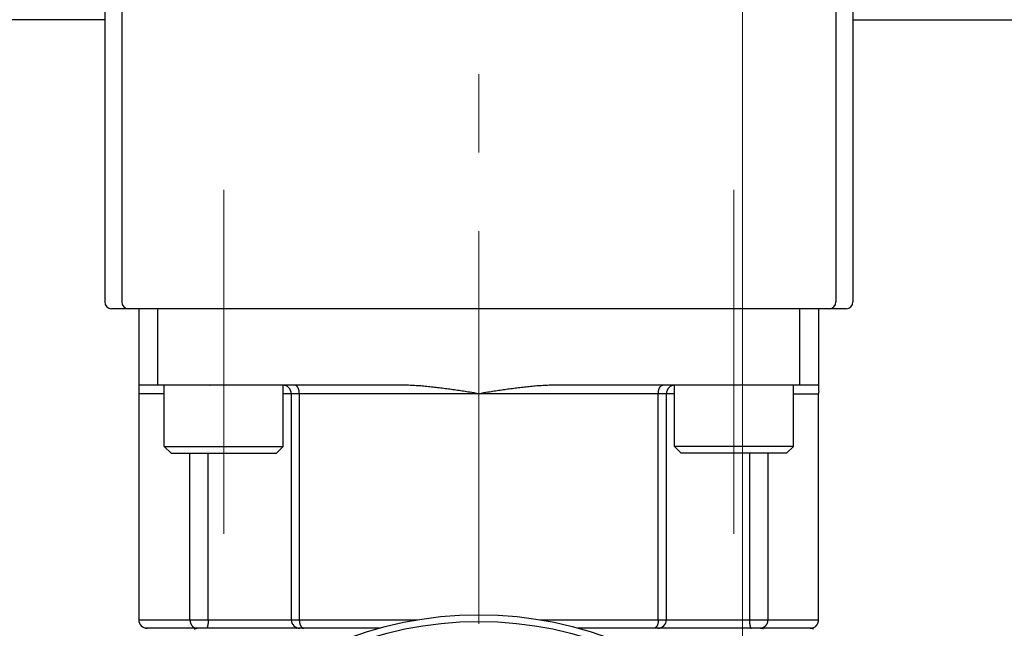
# Model space of a CAD drawing. Header units: millimetres. Extents: x 0 to 1733, y 0 to 1188.
# Tile 51 of 157: x 183 to 241, y 694 to 730. Entities that reach past the tile are written whole.
import ezdxf

# ---------------------------------------------------------------- set-up
doc = ezdxf.new("R2010")
doc.units = ezdxf.units.MM
doc.header["$LTSCALE"] = 0.727559
doc.linetypes.add('CENTER', pattern=[50.8, 31.75, -6.35, 6.35, -6.35])
for name, color, linetype in [('NoLayerName_001', 7, 'Continuous'), ('NoLayerName_004', 7, 'Continuous'), ('NoLayerName_007', 7, 'Continuous')]:
    doc.layers.add(name, color=color, linetype=linetype)
doc.styles.get("Standard").update_dxf_attribs({"font": 'txt', "bigfont": 'extfont2'})
doc.dimstyles.get("Standard").update_dxf_attribs({"dimtxt": 2.5, "dimasz": 2.5, "dimexe": 1, "dimexo": 1, "dimtad": 1, "dimdec": 3, "dimzin": 0, "dimdsep": 46, "dimtxsty": 'Standard', "dimcen": 2.5, "dimadec": 3, "dimazin": 0, "dimtfac": 0.75, "dimtdec": 3, "dimtmove": 0, "dimatfit": 3, "dimfxl": 1, "dimarcsym": 0})

# ---------------------------------------------------------------- blocks, each defined once
blk = doc.blocks.new('_OPEN30')
at = {"color": 0, "linetype": 'ByBlock', "lineweight": -2}
for p, q in [((-1, 0.267949), (0, 0)), ((0, 0), (-1, -0.267949)), ((0, 0), (-1, 0))]:
    blk.add_line(p, q, dxfattribs=at)
blk = doc.blocks.new('*D154')
at = {"layer": 'Defpoints', "color": 0}
for p in [(225.5, 757.5), (210, 640), (225.5, 610)]:
    blk.add_point(p, dxfattribs=at)
at = {"layer": 'NoLayerName_001', "color": 0, "linetype": 'Continuous', "lineweight": 13}
for p, q in [((225.5, 753.5), (225.5, 606)), ((210, 636), (210, 606)), ((202, 610), (194, 610)), ((210, 610), (225.5, 610)), ((225.5, 610), (271.292, 610)), ((233.5, 610), (241.5, 610))]:
    blk.add_line(p, q, dxfattribs=at)
at = {"layer": 'NoLayerName_001', "color": 0, "lineweight": 13, "xscale": 8, "yscale": 8, "zscale": 8}
blk.add_blockref('_OPEN30', (210, 610), dxfattribs=at)
at = {"layer": 'NoLayerName_001', "color": 0, "lineweight": 13, "xscale": 8, "yscale": 8, "zscale": 8, "rotation": 180}
blk.add_blockref('_OPEN30', (225.5, 610), dxfattribs=at)
at = {"layer": 'NoLayerName_001', "color": 0, "lineweight": 13, "insert": (256.396, 621.629), "char_height": 12.8, "attachment_point": 5}
blk.add_mtext('\\W0.8594;１６', dxfattribs=at)

msp = doc.modelspace()

# ---------------------------------------------------------------- linework, layer by layer
at = {"layer": 'NoLayerName_001', "color": 4, "linetype": 'CENTER', "lineweight": 13}
for p, q in [((210, 657.5), (210, 816.50000009)), ((195.00000031, 699.75), (195.00000031, 720)), ((225.00000031, 699.75), (225.00000031, 720))]:
    msp.add_line(p, q, dxfattribs=at)
at = {"layer": 'NoLayerName_001', "color": 4, "linetype": 'Continuous', "lineweight": 25}
for p, q in [((188, 733.77790315), (188, 713.4)), ((189, 734.02325904), (189, 713.4)), ((231.00000062, 734.02325904), (231.00000062, 713.4)), ((232.00000062, 733.77790315), (232.00000062, 713.4)), ((231.60000062, 713), (188.40000062, 713))]:
    msp.add_line(p, q, dxfattribs=at)
at = {"layer": 'NoLayerName_001', "color": 7, "linetype": 'Continuous', "lineweight": 25}
for p, q in [((188.00000062, 729.99999775), (147.4, 729.99999775)), ((232.00000062, 729.99999775), (272.601, 729.99999775)), ((191.50000031, 704.9), (191.50000031, 708.5)), ((198.50000031, 704.9), (198.50000031, 708.5)), ((221.50000031, 704.9), (221.50000031, 708.5)), ((228.50000031, 704.9), (228.50000031, 708.5)), ((191.90000031, 704.5), (191.50000031, 704.9)), ((191.50000031, 704.9), (198.50000031, 704.9)), ((198.10000031, 704.5), (198.50000031, 704.9)), ((221.90000031, 704.5), (221.50000031, 704.9)), ((228.50000031, 704.9), (221.50000031, 704.9)), ((228.10000031, 704.5), (228.50000031, 704.9)), ((191.90000031, 704.5), (198.10000031, 704.5)), ((228.10000031, 704.5), (221.90000031, 704.5))]:
    msp.add_line(p, q, dxfattribs=at)
at = {"layer": 'NoLayerName_001', "color": 21, "linetype": 'Continuous', "lineweight": 25}
msp.add_line((230, 713), (190, 713), dxfattribs=at)
at = {"layer": 'NoLayerName_001', "color": 4, "linetype": 'Continuous', "lineweight": 25}
for centre, start, end in [((188.4, 713.4), 180, 270), ((189.4, 713.4), 180, 270), ((230.60000062, 713.4), 270, 0), ((231.60000062, 713.4), 270, 0)]:
    msp.add_arc(centre, 0.4, start, end, dxfattribs=at)
at = {"layer": 'NoLayerName_004', "color": 6, "linetype": 'Continuous', "lineweight": 25}
for radius in [22, 21.59999986]:
    msp.add_circle((210, 673), radius, dxfattribs=at)
at = {"layer": 'NoLayerName_007', "color": 6, "linetype": 'Continuous', "lineweight": 25}
for p, q in [((190, 713), (190, 694.7)), ((191.12541391, 708.5), (191.12541391, 713)), ((228.87458609, 708.5), (228.87458609, 713)), ((230, 708.15607746), (230, 713)), ((205.5, 708.5), (190, 708.5)), ((230, 708.5), (214.5, 708.5)), ((191.50000031, 708), (190, 708)), ((221.50000031, 708), (198.50000031, 708)), ((198.97146097, 708), (198.97146097, 694.7)), ((199.44364312, 708), (199.44364312, 694.7)), ((220.55635688, 694.7), (220.55635688, 708)), ((221.02853903, 694.7), (221.02853903, 708)), ((228.50000031, 708), (229.97616342, 708)), ((229.97616342, 694.7), (229.97616342, 708)), ((193.01284811, 694.7), (193.01284811, 704.5)), ((194.08530262, 694.7), (194.08530262, 704.5)), ((225.91469738, 704.5), (225.91469738, 694.7)), ((226.98715189, 704.5), (226.98715189, 694.7)), ((190, 694.7), (206.41552458, 694.7)), ((213.58876618, 694.7), (229.97616342, 694.7)), ((204.18301773, 694.2), (190.40000198, 694.2)), ((220.80910686, 694.2), (215.81718193, 694.2)), ((229.56946007, 694.2), (220.82299252, 694.2))]:
    msp.add_line(p, q, dxfattribs=at)
for centre, radius, start, end in [((198.47146097, 708), 0.5, 0, 90.0000519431), ((221.52853903, 708), 0.5, 89.9999455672, 180), ((230.49927398, 707.99996804), 0.52311056, 162.6369528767, 179.9964993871), ((190.5, 694.7), 0.5, 180, 270.0016830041), ((199.47146097, 694.7), 0.5, 180, 270.0001345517), ((220.52853903, 694.7), 0.5, 269.999862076, 360), ((229.49432771, 694.67090767), 0.47084628, 286.968134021, 302.8607555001), ((193.4376721, 694.55832006), 0.35832009, 263.006352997, 269.9767834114), ((226.56232791, 694.55832038), 0.35832041, 270.0232158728, 276.9936431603), ((229.49346911, 694.67525656), 0.47525664, 270.033627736, 286.9141295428)]:
    msp.add_arc(centre, radius, start, end, dxfattribs=at)
for points, knots in [([(194.17372203, 708.48945946), (194.17731266, 708.49200722), (194.18365787, 708.49854601), (194.19273203, 708.49903425), (194.19685108, 708.5)], [0, 0, 0, 0, 0.01320807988, 0.025900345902, 0.025900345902, 0.025900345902, 0.025900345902]), ([(199.44364312, 708), (199.44359009, 708.00582165), (199.44356204, 708.01746816), (199.44305153, 708.03493414), (199.44225602, 708.05239421), (199.44112147, 708.06984147), (199.43965751, 708.08726936), (199.4378567, 708.10467124), (199.43571616, 708.12204051), (199.43323181, 708.13937054), (199.43039988, 708.1566547), (199.42721652, 708.17388638), (199.42367796, 708.19105836), (199.41978138, 708.20816087), (199.41550671, 708.22517666), (199.41083418, 708.24208512), (199.40574424, 708.25886502), (199.40021729, 708.27549513), (199.39423374, 708.2919542), (199.38777395, 708.30822098), (199.38081833, 708.32427421), (199.3733471, 708.34009255), (199.36534233, 708.35565255), (199.35678851, 708.37092169), (199.34765463, 708.38584649), (199.33791541, 708.40036656), (199.327544, 708.41441887), (199.31651599, 708.42794988), (199.30470968, 708.44083579), (199.29199692, 708.45294366), (199.27826918, 708.46411727), (199.26352242, 708.47417345), (199.24788112, 708.48293451), (199.23151074, 708.49019742), (199.21457961, 708.49562259), (199.19727629, 708.49935337), (199.18554708, 708.49960033), (199.1797342, 708.5)], [0, 0, 0, 0, 0.01746568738, 0.03493761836, 0.05241523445, 0.06989819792, 0.08738640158, 0.1048799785, 0.12237931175, 0.13988504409, 0.15739808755, 0.17491963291, 0.19245115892, 0.20999273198, 0.22753797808, 0.24508014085, 0.26261418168, 0.28013692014, 0.29764717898, 0.31514593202, 0.33263645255, 0.35012445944, 0.36761824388, 0.38512086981, 0.40261807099, 0.42009803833, 0.43755586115, 0.45499542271, 0.47244174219, 0.48995149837, 0.50761666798, 0.52548373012, 0.54343066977, 0.56133344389, 0.57910594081, 0.59671445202, 0.61419426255, 0.61419426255, 0.61419426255, 0.61419426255]), ([(210, 708), (209.82093402, 708.02823209), (209.5225318, 708.07557958), (209.16426371, 708.13122387), (208.92530943, 708.16762907), (208.74603208, 708.1944971), (208.56668374, 708.22085665), (208.38725505, 708.24663043), (208.20773681, 708.27174232), (208.02811983, 708.29611618), (207.84839482, 708.31967469), (207.66855412, 708.34234512), (207.48858928, 708.36403218), (207.30849131, 708.38461802), (207.12825296, 708.40398923), (206.94786692, 708.42203157), (206.76732578, 708.43862944), (206.58662712, 708.45367307), (206.40577822, 708.46702689), (206.2247931, 708.47845014), (206.04369701, 708.48775651), (205.86251498, 708.49459748), (205.68127541, 708.49921738), (205.56042033, 708.49950661), (205.5, 708.5)], [0, 0, 0, 0, 0.543833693, 0.9064049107, 1.0876882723, 1.2689678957, 1.4502427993, 1.6315126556, 1.8127778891, 1.994039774, 2.1753005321, 2.3565632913, 2.537829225, 2.71909808, 2.9003715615, 3.0816536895, 3.2629510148, 3.444272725, 3.6256179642, 3.8069654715, 3.988298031, 4.1696062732, 4.3508895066, 4.5321565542, 4.5321565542, 4.5321565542, 4.5321565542]), ([(214.5, 708.5), (214.43957967, 708.49950661), (214.31872459, 708.49921738), (214.13748502, 708.49459748), (213.95630299, 708.48775651), (213.7752069, 708.47845014), (213.59422178, 708.46702689), (213.41337288, 708.45367307), (213.23267422, 708.43862944), (213.05213308, 708.42203157), (212.87174704, 708.40398923), (212.69150869, 708.38461802), (212.51141072, 708.36403218), (212.33144588, 708.34234511), (212.15160518, 708.31967469), (211.97188017, 708.29611618), (211.79226319, 708.27174232), (211.61274495, 708.24663043), (211.43331626, 708.22085665), (211.25396792, 708.1944971), (211.07469057, 708.16762907), (210.83573629, 708.13122387), (210.4774682, 708.07557958), (210.17906598, 708.02823209), (210, 708)], [0, 0, 0, 0, 0.1812670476, 0.362550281, 0.5438585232, 0.7251910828, 0.90653859, 1.0878838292, 1.2692055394, 1.4505028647, 1.6317849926, 1.8130584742, 1.9943273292, 2.1755932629, 2.3568560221, 2.5381167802, 2.7193786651, 2.9006438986, 3.081913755, 3.2631886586, 3.4444682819, 3.6257516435, 3.9883228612, 4.5321565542, 4.5321565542, 4.5321565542, 4.5321565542]), ([(220.55635688, 708), (220.55640991, 708.00582165), (220.55643796, 708.01746816), (220.55694847, 708.03493414), (220.55774398, 708.05239421), (220.55887853, 708.06984147), (220.56034249, 708.08726936), (220.5621433, 708.10467124), (220.56428383, 708.12204051), (220.56676818, 708.13937054), (220.56960012, 708.1566547), (220.57278348, 708.17388638), (220.57632204, 708.19105836), (220.58021862, 708.20816086), (220.58449329, 708.22517666), (220.58916582, 708.24208512), (220.59425576, 708.25886502), (220.59978271, 708.27549513), (220.60576626, 708.2919542), (220.61222605, 708.30822098), (220.61918167, 708.32427421), (220.6266529, 708.34009255), (220.63465767, 708.35565254), (220.64321149, 708.37092168), (220.65234537, 708.38584649), (220.66208458, 708.40036656), (220.672456, 708.41441887), (220.683484, 708.42794987), (220.69529032, 708.44083579), (220.70800308, 708.45294365), (220.72173082, 708.46411727), (220.73647758, 708.47417344), (220.75211888, 708.4829345), (220.76848926, 708.49019742), (220.78542039, 708.49562259), (220.80272371, 708.49935337), (220.81445292, 708.49960033), (220.8202658, 708.5)], [0, 0, 0, 0, 0.01746568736, 0.03493761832, 0.05241523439, 0.06989819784, 0.08738640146, 0.10487997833, 0.1223793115, 0.13988504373, 0.15739808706, 0.17491963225, 0.19245115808, 0.2099927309, 0.22753797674, 0.24508013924, 0.26261417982, 0.28013691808, 0.29764717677, 0.31514592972, 0.33263645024, 0.35012445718, 0.36761824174, 0.38512086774, 0.40261806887, 0.42009803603, 0.43755585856, 0.45499541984, 0.47244173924, 0.48995149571, 0.50761666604, 0.52548372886, 0.54343066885, 0.56133344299, 0.57910593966, 0.59671445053, 0.61419426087, 0.61419426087, 0.61419426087, 0.61419426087]), ([(225.82627797, 708.48945946), (225.82268734, 708.49200723), (225.81634213, 708.49854601), (225.80726797, 708.49903425), (225.80314892, 708.5)], [0, 0, 0, 0, 0.013208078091, 0.025900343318, 0.025900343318, 0.025900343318, 0.025900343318]), ([(193.01284811, 694.7), (193.01300308, 694.69219027), (193.01308638, 694.67654775), (193.01457593, 694.65310528), (193.01688798, 694.62969539), (193.02017512, 694.60636531), (193.02440326, 694.58315979), (193.02958845, 694.56012427), (193.03573333, 694.53730401), (193.04284414, 694.51474433), (193.05092629, 694.49249062), (193.05998481, 694.47058858), (193.07002336, 694.44909077), (193.081029, 694.42805332), (193.09298165, 694.40753849), (193.10586114, 694.38761251), (193.11964619, 694.36834044), (193.13431886, 694.34979137), (193.1498493, 694.33201982), (193.16625207, 694.31513469), (193.18337679, 694.29904305), (193.1955944, 694.28927434), (193.20159508, 694.28427713)], [0, 0, 0, 0, 0.02343378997, 0.04691550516, 0.07043739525, 0.09399258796, 0.11757534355, 0.14118131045, 0.16480778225, 0.18845395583, 0.21212118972, 0.23581326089, 0.25953488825, 0.28327553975, 0.30701591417, 0.33073846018, 0.35442807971, 0.37807271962, 0.40166398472, 0.42519777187, 0.44867492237, 0.47210188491, 0.47210188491, 0.47210188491, 0.47210188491]), ([(193.20159508, 694.28427713), (193.2043776, 694.2821413), (193.20990463, 694.27781973), (193.21842326, 694.27163682), (193.22708006, 694.26564343), (193.23590227, 694.25987839), (193.24488567, 694.25434043), (193.25403239, 694.24904089), (193.26333538, 694.24398319), (193.27278541, 694.23917219), (193.28237252, 694.23461321), (193.29208675, 694.23031155), (193.30191813, 694.22627251), (193.31185672, 694.22250139), (193.32189255, 694.21900348), (193.33201568, 694.21578416), (193.3422161, 694.21284849), (193.35248401, 694.21020272), (193.36280897, 694.20784862), (193.37318277, 694.20580473), (193.38358894, 694.2040271), (193.39056436, 694.20314449), (193.3940433, 694.20266599)], [0, 0, 0, 0, 0.01052318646, 0.02104579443, 0.03157235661, 0.04210795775, 0.05265824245, 0.06322833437, 0.0738171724, 0.08442124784, 0.09503701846, 0.10566094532, 0.1162895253, 0.12691932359, 0.13754700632, 0.14816937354, 0.1587833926, 0.16938623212, 0.17997529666, 0.19054826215, 0.20110311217, 0.21163817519, 0.21163817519, 0.21163817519, 0.21163817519]), ([(194.08530262, 694.7), (194.08527984, 694.69381917), (194.08526832, 694.68145458), (194.08504664, 694.66290544), (194.08469457, 694.64435226), (194.08418413, 694.62579834), (194.08351465, 694.60724688), (194.08267815, 694.58870113), (194.08166863, 694.57016433), (194.08047954, 694.55163972), (194.07910447, 694.53313053), (194.07753699, 694.51464001), (194.07577066, 694.49617138), (194.07379903, 694.47772788), (194.07161579, 694.45931275), (194.06921401, 694.44092928), (194.06658907, 694.42258028), (194.06372678, 694.4042692), (194.06059027, 694.38600257), (194.05714604, 694.36778633), (194.05336051, 694.34962638), (194.04919697, 694.3315294), (194.04463357, 694.31350843), (194.03959687, 694.29560322), (194.0338332, 694.27793721), (194.02734639, 694.2605332), (194.02196073, 694.24939897), (194.01940231, 694.24377759)], [0, 0, 0, 0, 0.01854261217, 0.03709344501, 0.05565045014, 0.07421173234, 0.09277555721, 0.11134035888, 0.129904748, 0.14846751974, 0.16702766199, 0.18558436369, 0.20413702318, 0.22268525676, 0.24122890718, 0.25976805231, 0.27830301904, 0.29683490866, 0.31536658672, 0.3339025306, 0.35244895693, 0.37101400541, 0.3896072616, 0.4082148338, 0.42680033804, 0.44534894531, 0.46387755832, 0.46387755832, 0.46387755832, 0.46387755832]), ([(199.44364312, 694.7), (199.443711, 694.6932949), (199.44374653, 694.6798702), (199.44440305, 694.65972642), (199.44543381, 694.63956977), (199.44691404, 694.61941876), (199.44883723, 694.59929136), (199.4512188, 694.57920568), (199.45406831, 694.55917978), (199.4573969, 694.53923175), (199.46121527, 694.51937965), (199.46553428, 694.49964158), (199.47036472, 694.48003561), (199.47571741, 694.46057983), (199.4816032, 694.44129232), (199.48803275, 694.42219172), (199.49501596, 694.40329815), (199.5026048, 694.38464985), (199.51085037, 694.36628875), (199.51980354, 694.34825726), (199.52951557, 694.33059818), (199.54003328, 694.3133592), (199.55138836, 694.29661694), (199.56363831, 694.28050166), (199.57688396, 694.26524691), (199.59100417, 694.25082866), (199.6014659, 694.24241144), (199.60655851, 694.2380602)], [0, 0, 0, 0, 0.02011631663, 0.04027137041, 0.06045610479, 0.08066215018, 0.10088187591, 0.12110844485, 0.14133587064, 0.16155907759, 0.18177396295, 0.20197746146, 0.22216761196, 0.24234362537, 0.26250595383, 0.28265636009, 0.3027964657, 0.3229248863, 0.34304458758, 0.3631653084, 0.38330419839, 0.4034864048, 0.42372555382, 0.44396989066, 0.46417155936, 0.48431188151, 0.50440696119, 0.50440696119, 0.50440696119, 0.50440696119]), ([(220.55635688, 694.7), (220.556289, 694.6932949), (220.55625347, 694.6798702), (220.55559695, 694.65972641), (220.55456618, 694.63956975), (220.55308595, 694.61941875), (220.55116277, 694.59929134), (220.5487812, 694.57920566), (220.54593168, 694.55917975), (220.5426031, 694.53923172), (220.53878472, 694.51937962), (220.53446571, 694.49964154), (220.52963527, 694.48003557), (220.52428257, 694.46057979), (220.51839678, 694.44129227), (220.51196723, 694.42219167), (220.50498401, 694.4032981), (220.49739517, 694.38464979), (220.4891496, 694.36628869), (220.48019642, 694.3482572), (220.47048439, 694.33059812), (220.45996667, 694.31335914), (220.44861159, 694.29661687), (220.43636163, 694.28050159), (220.42311598, 694.26524685), (220.40899576, 694.25082859), (220.39853403, 694.24241138), (220.39344141, 694.23806014)], [0, 0, 0, 0, 0.02011632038, 0.04027137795, 0.06045611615, 0.08066216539, 0.10088189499, 0.1211084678, 0.14133589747, 0.1615591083, 0.18177399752, 0.2019774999, 0.22216765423, 0.24234367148, 0.26250600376, 0.28265641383, 0.30279652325, 0.32292494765, 0.3430446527, 0.36316537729, 0.38330427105, 0.40348648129, 0.42372563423, 0.44396997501, 0.46417164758, 0.48431197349, 0.50440705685, 0.50440705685, 0.50440705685, 0.50440705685]), ([(225.91469738, 694.7), (225.91472016, 694.69381918), (225.91473168, 694.6814546), (225.91495336, 694.66290548), (225.91530542, 694.64435232), (225.91581587, 694.62579841), (225.91648535, 694.60724698), (225.91732184, 694.58870125), (225.91833136, 694.57016447), (225.91952045, 694.55163988), (225.92089551, 694.53313071), (225.92246299, 694.5146402), (225.92422931, 694.49617159), (225.92620094, 694.47772812), (225.92838418, 694.459313), (225.93078595, 694.44092955), (225.93341088, 694.42258057), (225.93627317, 694.40426951), (225.93940967, 694.3860029), (225.94285389, 694.36778668), (225.94663941, 694.34962675), (225.95080294, 694.33152978), (225.95536632, 694.31350883), (225.960403, 694.29560364), (225.96616666, 694.27793764), (225.97265343, 694.26053364), (225.97803906, 694.24939941), (225.98059747, 694.24377803)], [0, 0, 0, 0, 0.01854259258, 0.03709340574, 0.05565039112, 0.07421165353, 0.09277545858, 0.11134024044, 0.12990460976, 0.14846736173, 0.16702748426, 0.18558416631, 0.20413680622, 0.2226850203, 0.24122865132, 0.25976777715, 0.27830272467, 0.29683459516, 0.31536625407, 0.33390217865, 0.35244858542, 0.37101361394, 0.38960684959, 0.4082144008, 0.42679988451, 0.44534847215, 0.46387706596, 0.46387706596, 0.46387706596, 0.46387706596]), ([(226.79840121, 694.28427422), (226.79561873, 694.28213847), (226.79009178, 694.27781705), (226.78157327, 694.27163437), (226.7729166, 694.2656412), (226.76409453, 694.25987636), (226.75511128, 694.25433861), (226.74596472, 694.24903927), (226.7366619, 694.24398175), (226.72721204, 694.23917093), (226.71762512, 694.23461212), (226.70791108, 694.23031061), (226.6980799, 694.22627171), (226.68814152, 694.22250073), (226.6781059, 694.21900295), (226.66798299, 694.21578375), (226.65778278, 694.21284817), (226.64751509, 694.2102025), (226.63719036, 694.20784847), (226.62681679, 694.20580465), (226.61641085, 694.20402706), (226.60943558, 694.20314448), (226.60595672, 694.20266599)], [0, 0, 0, 0, 0.01052295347, 0.0210453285, 0.03157165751, 0.04210702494, 0.05265707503, 0.06322693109, 0.07381553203, 0.08441936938, 0.09503490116, 0.10565858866, 0.11628692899, 0.12691648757, 0.13754393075, 0.1481660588, 0.15877983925, 0.16938244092, 0.17997126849, 0.19054399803, 0.20109861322, 0.2116334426, 0.2116334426, 0.2116334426, 0.2116334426]), ([(226.98715189, 694.7), (226.98699691, 694.6921902), (226.98691361, 694.67654752), (226.98542404, 694.65310481), (226.98311194, 694.6296947), (226.97982473, 694.60636439), (226.97559652, 694.58315865), (226.97041122, 694.56012291), (226.96426622, 694.53730244), (226.95715526, 694.51474256), (226.94907295, 694.49248865), (226.94001425, 694.47058643), (226.9299755, 694.44908845), (226.91896964, 694.42805084), (226.90701675, 694.40753588), (226.894137, 694.38760977), (226.88035167, 694.3683376), (226.86567871, 694.34978846), (226.85014797, 694.33201687), (226.83374489, 694.31513171), (226.81661984, 694.29904008), (226.80440201, 694.28927141), (226.79840121, 694.28427422)], [0, 0, 0, 0, 0.02343401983, 0.04691596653, 0.07043808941, 0.09399351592, 0.11757650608, 0.14118270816, 0.16480941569, 0.18845582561, 0.21212329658, 0.2358156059, 0.25953747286, 0.28327836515, 0.30701898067, 0.33074176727, 0.35443162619, 0.37807650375, 0.40166800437, 0.4252020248, 0.44867940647, 0.47210659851, 0.47210659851, 0.47210659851, 0.47210659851]), ([(229.74980854, 694.27540069), (229.75664708, 694.28007519), (229.7705267, 694.28917412), (229.79025832, 694.30441516), (229.80931511, 694.3205637), (229.82753118, 694.33774025), (229.84488908, 694.35584401), (229.86133136, 694.37483375), (229.87681135, 694.39465224), (229.8912791, 694.41524675), (229.90468673, 694.43656293), (229.91698172, 694.45854982), (229.9281453, 694.48113811), (229.93817068, 694.50425653), (229.947049, 694.52783589), (229.9547717, 694.5518067), (229.96133126, 694.5760996), (229.96671542, 694.60064526), (229.97092951, 694.62537413), (229.97391309, 694.65021772), (229.97585001, 694.67510356), (229.97596116, 694.69171429), (229.97616342, 694.7)], [0, 0, 0, 0, 0.02485053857, 0.04976449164, 0.07473809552, 0.09976535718, 0.12483870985, 0.1499496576, 0.17508941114, 0.20024951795, 0.22542248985, 0.2506028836, 0.27578943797, 0.30097968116, 0.32616792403, 0.351345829, 0.37650298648, 0.40162748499, 0.42670647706, 0.45172674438, 0.47667526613, 0.50153979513, 0.50153979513, 0.50153979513, 0.50153979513]), ([(193.26658408, 694.15981055), (193.26845434, 694.16104174), (193.27217011, 694.16354197), (193.27789205, 694.16706498), (193.28370129, 694.17044707), (193.28961426, 694.17366112), (193.29562671, 694.17671062), (193.30173817, 694.17958985), (193.30794322, 694.18229651), (193.31423478, 694.18482696), (193.32060509, 694.18717734), (193.32704641, 694.18934377), (193.33355102, 694.19132238), (193.34011118, 694.19310929), (193.34671915, 694.19470064), (193.35336721, 694.19609249), (193.36004762, 694.19728115), (193.36675265, 694.19826205), (193.37347454, 694.19903388), (193.38020567, 694.19958316), (193.38693791, 694.19994167), (193.39142736, 694.19996244), (193.39366905, 694.2)], [0, 0, 0, 0, 0.00671739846, 0.01343413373, 0.02015417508, 0.02688170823, 0.0336211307, 0.04037624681, 0.04714599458, 0.05392739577, 0.06071748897, 0.06751336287, 0.07431218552, 0.08111123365, 0.08790792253, 0.09469983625, 0.10148475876, 0.10826070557, 0.11502595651, 0.12177908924, 0.12851901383, 0.13524500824, 0.13524500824, 0.13524500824, 0.13524500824]), ([(193.99551363, 694.20967399), (193.9952116, 694.20940982), (193.99461182, 694.2088771), (193.9936882, 694.20810581), (193.99274818, 694.20735401), (193.99178684, 694.20662611), (193.99080245, 694.20592289), (193.98979277, 694.20524653), (193.98875731, 694.20459915), (193.98769727, 694.20398278), (193.98661449, 694.20340011), (193.98551092, 694.20285384), (193.98438847, 694.20234667), (193.98324907, 694.20188131), (193.98209465, 694.20146046), (193.98092712, 694.20108684), (193.97974841, 694.20076312), (193.97856043, 694.2004922), (193.97736513, 694.20027607), (193.97616436, 694.20012022), (193.97496025, 694.20001706), (193.97415574, 694.20001089), (193.97375416, 694.2)], [0, 0, 0, 0, 0.001203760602, 0.002406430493, 0.003609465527, 0.004814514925, 0.006023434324, 0.007238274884, 0.008459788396, 0.009686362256, 0.010916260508, 0.012147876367, 0.013379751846, 0.014610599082, 0.015839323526, 0.017065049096, 0.018287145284, 0.019505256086, 0.020719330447, 0.021929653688, 0.023136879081, 0.02434205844, 0.02434205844, 0.02434205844, 0.02434205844]), ([(194.01940231, 694.24377759), (194.01908915, 694.2431564), (194.01846778, 694.24191187), (194.017507, 694.24005979), (194.01652831, 694.23821697), (194.01552763, 694.23638446), (194.01450479, 694.23456138), (194.01345873, 694.23274753), (194.0123888, 694.23094338), (194.01129287, 694.22915129), (194.0101693, 694.22737415), (194.00901645, 694.22561495), (194.00783272, 694.22387665), (194.00661648, 694.22216225), (194.0053661, 694.22047472), (194.00407996, 694.21881705), (194.00275646, 694.21719219), (194.00139383, 694.21560327), (193.99999098, 694.21405271), (193.99854431, 694.21254562), (193.99705946, 694.21107705), (193.99602518, 694.21014562), (193.99551363, 694.20967399)], [0, 0, 0, 0, 0.002086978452, 0.004172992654, 0.006259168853, 0.008346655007, 0.010436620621, 0.012530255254, 0.014628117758, 0.016729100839, 0.018831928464, 0.020935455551, 0.023038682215, 0.025140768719, 0.027241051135, 0.029339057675, 0.031434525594, 0.03352741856, 0.035617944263, 0.03770657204, 0.039794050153, 0.041881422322, 0.041881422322, 0.041881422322, 0.041881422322]), ([(199.24951829, 694.19419586), (199.25020085, 694.19443585), (199.25156352, 694.19492728), (199.25363202, 694.19559898), (199.25571622, 694.19623158), (199.25781701, 694.19681713), (199.2599321, 694.19735668), (199.26206002, 694.19784885), (199.26419912, 694.19829292), (199.26634776, 694.19868799), (199.26850433, 694.1990332), (199.27066718, 694.19932773), (199.2728347, 694.19957055), (199.27500526, 694.19976143), (199.27717724, 694.19989715), (199.27934894, 694.19998563), (199.2807968, 694.19999073), (199.28152004, 694.2)], [0, 0, 0, 0, 0.00217057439, 0.004345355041, 0.006523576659, 0.008704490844, 0.010887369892, 0.013071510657, 0.015256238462, 0.017440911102, 0.01962492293, 0.021807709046, 0.023988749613, 0.026167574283, 0.028343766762, 0.030516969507, 0.032686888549, 0.032686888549, 0.032686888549, 0.032686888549]), ([(199.60655851, 694.2380602), (199.60731256, 694.23747716), (199.60881508, 694.23630391), (199.61110211, 694.23458723), (199.61340934, 694.23289734), (199.6157408, 694.23123942), (199.61809598, 694.22961286), (199.62047536, 694.22801873), (199.62287871, 694.22645777), (199.62530562, 694.22493102), (199.62775554, 694.22343953), (199.63022793, 694.22198438), (199.63272225, 694.22056662), (199.63523797, 694.21918733), (199.63777454, 694.21784757), (199.64033144, 694.21654842), (199.64290812, 694.21529091), (199.64550408, 694.21407625), (199.64811859, 694.21290497), (199.65075188, 694.21178013), (199.65340055, 694.21069536), (199.6551838, 694.21001794), (199.65607296, 694.20967363)], [0, 0, 0, 0, 0.002859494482, 0.005718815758, 0.008578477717, 0.011439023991, 0.01430102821, 0.017165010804, 0.020030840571, 0.022898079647, 0.02576631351, 0.028635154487, 0.031504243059, 0.034373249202, 0.037241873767, 0.040109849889, 0.042976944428, 0.045842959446, 0.048707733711, 0.05157114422, 0.054433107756, 0.057293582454, 0.057293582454, 0.057293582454, 0.057293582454]), ([(199.65607296, 694.20967363), (199.65716791, 694.20927476), (199.65935363, 694.20845806), (199.66267412, 694.20734091), (199.6660215, 694.20628819), (199.66939732, 694.20531315), (199.67279763, 694.20441416), (199.67621996, 694.20359363), (199.67966146, 694.20285285), (199.68311935, 694.20219343), (199.68659085, 694.2016169), (199.69007319, 694.20112473), (199.69356359, 694.20071875), (199.69705925, 694.20039943), (199.70055742, 694.20017227), (199.70405521, 694.20002408), (199.70638721, 694.20001553), (199.70755204, 694.2)], [0, 0, 0, 0, 0.003496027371, 0.006999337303, 0.010508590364, 0.014022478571, 0.017539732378, 0.02105912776, 0.024579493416, 0.028099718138, 0.031618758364, 0.03513564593, 0.038649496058, 0.042159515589, 0.045665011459, 0.049165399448, 0.05266021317, 0.05266021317, 0.05266021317, 0.05266021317]), ([(220.343927, 694.20967361), (220.34283204, 694.20927474), (220.34064633, 694.20845804), (220.33732584, 694.2073409), (220.33397846, 694.20628818), (220.33060265, 694.20531314), (220.32720234, 694.20441415), (220.32378001, 694.20359362), (220.32033852, 694.20285284), (220.31688063, 694.20219342), (220.31340913, 694.20161689), (220.30992679, 694.20112473), (220.3064364, 694.20071875), (220.30294074, 694.20039943), (220.29944257, 694.20017227), (220.29594479, 694.20002408), (220.29361279, 694.20001553), (220.29244796, 694.2)], [0, 0, 0, 0, 0.003496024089, 0.006999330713, 0.010508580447, 0.014022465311, 0.017539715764, 0.021059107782, 0.024579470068, 0.028099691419, 0.031618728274, 0.035135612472, 0.038649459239, 0.042159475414, 0.045664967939, 0.049165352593, 0.05266016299, 0.05266016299, 0.05266016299, 0.05266016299]), ([(220.39344141, 694.23806014), (220.39268736, 694.2374771), (220.39118484, 694.23630386), (220.38889782, 694.23458717), (220.38659059, 694.23289729), (220.38425913, 694.23123937), (220.38190395, 694.22961281), (220.37952457, 694.22801868), (220.37712122, 694.22645773), (220.37469431, 694.22493098), (220.3722444, 694.2234395), (220.36977201, 694.22198434), (220.36727769, 694.22056659), (220.36476197, 694.2191873), (220.3622254, 694.21784754), (220.3596685, 694.21654839), (220.35709183, 694.21529088), (220.35449586, 694.21407622), (220.35188135, 694.21290494), (220.34924806, 694.21178011), (220.3465994, 694.21069534), (220.34481615, 694.21001793), (220.343927, 694.20967361)], [0, 0, 0, 0, 0.002859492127, 0.005718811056, 0.008578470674, 0.011439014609, 0.014301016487, 0.017164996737, 0.020030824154, 0.022898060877, 0.025766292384, 0.028635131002, 0.031504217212, 0.034373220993, 0.037241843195, 0.040109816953, 0.042976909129, 0.045842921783, 0.048707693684, 0.05157110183, 0.054433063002, 0.057293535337, 0.057293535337, 0.057293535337, 0.057293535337]), ([(225.98059747, 694.24377803), (225.98091063, 694.24315682), (225.98153201, 694.24191226), (225.98249281, 694.24006013), (225.98347153, 694.23821726), (225.98447223, 694.2363847), (225.98549509, 694.23456158), (225.98654118, 694.23274768), (225.98761113, 694.23094348), (225.98870709, 694.22915134), (225.98983069, 694.22737416), (225.99098356, 694.22561491), (225.99216733, 694.22387657), (225.9933836, 694.22216212), (225.99463401, 694.22047455), (225.99592019, 694.21881684), (225.99724373, 694.21719194), (225.9986064, 694.21560299), (226.0000093, 694.21405239), (226.00145602, 694.21254527), (226.00294092, 694.21107668), (226.00397523, 694.21014524), (226.0044868, 694.2096736)], [0, 0, 0, 0, 0.002087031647, 0.004173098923, 0.006259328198, 0.008346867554, 0.010436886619, 0.012530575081, 0.014628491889, 0.016729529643, 0.018832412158, 0.020935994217, 0.023039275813, 0.025141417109, 0.027241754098, 0.029339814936, 0.03143533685, 0.033528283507, 0.035618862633, 0.037707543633, 0.039795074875, 0.041882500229, 0.041882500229, 0.041882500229, 0.041882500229]), ([(226.0044868, 694.2096736), (226.00478883, 694.20940944), (226.0053886, 694.20887674), (226.0063122, 694.20810547), (226.00725221, 694.2073537), (226.00821353, 694.20662582), (226.00919791, 694.20592264), (226.01020757, 694.2052463), (226.01124302, 694.20459895), (226.01230304, 694.2039826), (226.01338579, 694.20339996), (226.01448934, 694.20285371), (226.01561177, 694.20234657), (226.01675114, 694.20188123), (226.01790554, 694.20146039), (226.01907305, 694.20108679), (226.02025173, 694.20076308), (226.02143968, 694.20049218), (226.02263496, 694.20027605), (226.02383569, 694.20012022), (226.02503978, 694.20001706), (226.02584427, 694.20001089), (226.02624584, 694.2)], [0, 0, 0, 0, 0.001203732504, 0.002406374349, 0.003609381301, 0.004814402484, 0.006023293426, 0.007238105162, 0.008459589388, 0.009686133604, 0.010916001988, 0.012147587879, 0.013379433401, 0.014610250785, 0.015838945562, 0.01706464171, 0.018286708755, 0.019504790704, 0.020718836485, 0.021929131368, 0.023136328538, 0.024341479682, 0.024341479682, 0.024341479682, 0.024341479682]), ([(226.7334112, 694.15981377), (226.73154099, 694.16104487), (226.72782531, 694.16354491), (226.72210354, 694.16706765), (226.71629447, 694.17044948), (226.71038169, 694.17366329), (226.70436943, 694.17671255), (226.69825818, 694.17959154), (226.69205334, 694.18229799), (226.68576201, 694.18482824), (226.67939195, 694.18717843), (226.67295087, 694.18934468), (226.66644651, 694.19132312), (226.65988661, 694.19310988), (226.6532789, 694.1947011), (226.64663112, 694.19609283), (226.63995098, 694.19728139), (226.63324623, 694.19826221), (226.62652462, 694.19903396), (226.61979376, 694.19958319), (226.61306181, 694.19994168), (226.60857254, 694.19996244), (226.60633095, 694.2)], [0, 0, 0, 0, 0.00671711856, 0.01343357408, 0.02015333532, 0.02688058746, 0.03361972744, 0.04037455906, 0.04714402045, 0.05392513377, 0.06071493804, 0.06751052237, 0.07430905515, 0.0811078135, 0.08790421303, 0.09469583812, 0.10148047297, 0.10825613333, 0.11502109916, 0.12177394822, 0.12851359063, 0.13523930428, 0.13523930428, 0.13523930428, 0.13523930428]), ([(229.56946007, 694.2), (229.57200036, 694.19996829), (229.57708671, 694.19995101), (229.58471738, 694.19964732), (229.59235137, 694.19917904), (229.59998173, 694.19851721), (229.60760181, 694.19767104), (229.61520488, 694.1966395), (229.62278424, 694.19542431), (229.63033317, 694.19402647), (229.63784495, 694.19244711), (229.64531293, 694.1906875), (229.65273017, 694.18874824), (229.66009075, 694.1866325), (229.66738509, 694.18433378), (229.67461712, 694.18188165), (229.67937092, 694.18007299), (229.68175349, 694.17919139)], [0, 0, 0, 0, 0.0076214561, 0.01525752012, 0.02290609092, 0.03056498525, 0.03823195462, 0.04590470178, 0.053580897, 0.06125819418, 0.06893424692, 0.07660672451, 0.08427332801, 0.09193180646, 0.09957997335, 0.10721572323, 0.11483704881, 0.11483704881, 0.11483704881, 0.11483704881])]:
    msp.add_open_spline(points, degree=3, knots=knots, dxfattribs=at)

# ---------------------------------------------------------------- dimensions: what is measured, and where the dimension line sits
at = {"layer": 'NoLayerName_001', "color": 3, "linetype": 'Continuous', "lineweight": 13}
dim = msp.add_linear_dim(base=(225.5, 610), p1=(210, 640), p2=(225.5, 757.50000486), text='\\W0.8594;１６', dimstyle='Standard', override={"dimtxt": 12.8, "dimasz": 8, "dimexe": 4, "dimexo": 4, "dimgap": 4, "dimdec": 8, "dimzin": 8, "dimblk": 'OPEN30', "dimclrd": 0, "dimclre": 0, "dimclrt": 0, "dimtp": 0, "dimtm": 0, "dimlwd": 13, "dimlwe": 13}, dxfattribs=at)
dim.commit()
dim.dimension.update_dxf_attribs({"geometry": '*D154', "text_midpoint": (256.39581712, 610), "dimtype": 160})

doc.saveas('drawing.dxf')
